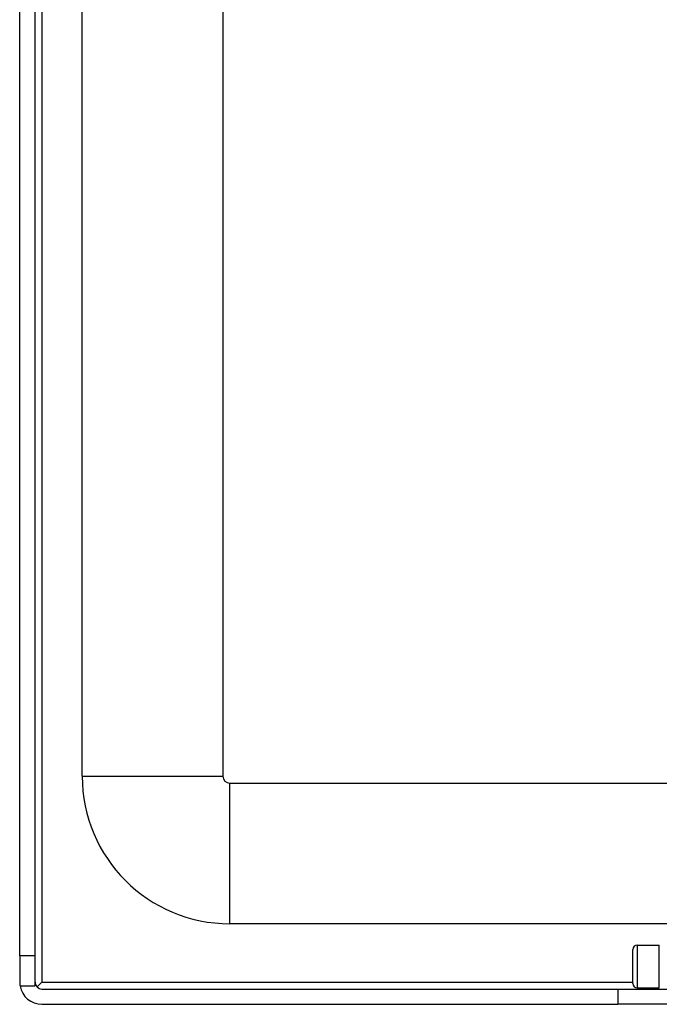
# Model space of a CAD drawing. Header units: inches. Extents: x 11 to 342, y 26 to 169.
# Tile 27 of 218: x 10.52 to 13.36, y 80.04 to 84.42. Entities that reach past the tile are written whole.
import ezdxf

# ---------------------------------------------------------------- set-up
doc = ezdxf.new("R2010")
doc.units = ezdxf.units.IN
doc.header["$MEASUREMENT"] = 0
doc.layers.add('Visible Edges(ANSI)', color=7, linetype='Continuous', lineweight=25)
doc.layers.add('Visible Tangent Edges(ANSI)', color=7, linetype='Continuous', lineweight=25)

msp = doc.modelspace()

# ---------------------------------------------------------------- linework, layer by layer
at = {"layer": 'Visible Edges(ANSI)'}
for p, q in [((10.5204, 80.2599), (10.5204, 116.8629)), ((10.5884, 80.2599), (10.5884, 116.8629)), ((10.7979, 81.0579), (10.7979, 98.2811)), ((11.4229, 98.119), (11.4229, 81.0579)), ((11.4539, 81.0269), (81.3899, 81.0269)), ((13.5155, 80.4019), (11.4539, 80.4019)), ((13.2635, 80.3074), (13.3619, 80.3074)), ((13.3619, 80.1164), (13.3619, 80.3074)), ((10.5884, 80.2599), (10.5204, 80.2599)), ((10.5204, 80.2599), (10.5204, 80.1429)), ((10.5884, 80.1259), (10.5884, 80.2599)), ((13.2438, 80.1361), (13.2438, 80.2877)), ((10.5219, 80.1259), (10.5884, 80.1259)), ((10.5975, 80.121), (10.6194, 80.1429)), ((13.2635, 80.1164), (13.3619, 80.1164)), ((10.6194, 80.1119), (13.1774, 80.1119)), ((13.1774, 80.1119), (13.4894, 80.1119)), ((10.6194, 80.0439), (13.1774, 80.0439)), ((13.4894, 80.0439), (13.1774, 80.0439))]:
    msp.add_line(p, q, dxfattribs=at)
for centre, radius, start, end in [((11.4539, 81.0579), 0.656, 180, 270), ((11.4539, 81.0579), 0.031, 180, 270), ((13.2635, 80.2877), 0.0197, 90, 180), ((10.6194, 80.1429), 0.099, 180, 189.8877), ((10.6194, 80.1429), 0.099, 189.8877, 270), ((10.6194, 80.1429), 0.031, 180, 270), ((13.2635, 80.1361), 0.0197, 180, 270)]:
    msp.add_arc(centre, radius, start, end, dxfattribs=at)
at = {"layer": 'Visible Tangent Edges(ANSI)'}
for p, q in [((10.6194, 116.8629), (10.6194, 80.1429)), ((10.7979, 81.0579), (11.4229, 81.0579)), ((11.4539, 80.4019), (11.4539, 81.0269)), ((13.2635, 80.3074), (13.2635, 80.1164)), ((10.6194, 80.1429), (13.2438, 80.1429)), ((13.1774, 80.1119), (13.1774, 80.0439))]:
    msp.add_line(p, q, dxfattribs=at)

doc.saveas('drawing.dxf')
